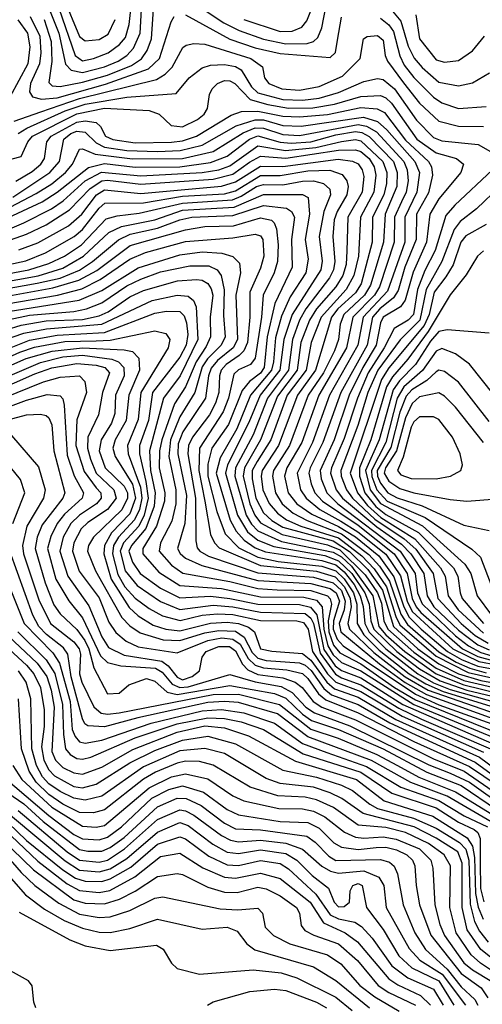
# Model space of a CAD drawing. Extents: x 997028 to 1115134, y 536408 to 618974.
# Tile 73 of 256: x 1005420 to 1007081, y 569928 to 573464. Entities that reach past the tile are written whole.
import ezdxf

# ---------------------------------------------------------------- set-up
doc = ezdxf.new("R2010")
doc.units = 0

msp = doc.modelspace()

# ---------------------------------------------------------------- linework, layer by layer
at = {"layer": '0CON10XD'}
for points in [[(1005645, 573316.5), (1005685, 573324.4), (1005738, 573345), (1005778.5, 573375), (1005800.1, 573399.9), (1005813.5, 573446.5), (1005832.1, 573617.9)], [(1006005, 573551.6), (1006152.7, 573452.7), (1006208.1, 573425), (1006295, 573394.1), (1006375, 573377.4), (1006451.9, 573378.1), (1006474.5, 573385.5), (1006490.7, 573399.3), (1006505.1, 573435), (1006532.2, 573577.8)], [(1005575.7, 573545.7), (1005635, 573403), (1005655, 573388.1)], [(1005645, 573274.3), (1005725, 573294.9), (1005773.1, 573315), (1005804.8, 573335), (1005828.9, 573361.1), (1005853, 573415), (1005859.9, 573545)], [(1005525.1, 573505.1), (1005560.7, 573415), (1005584.4, 573304.4), (1005605, 573282.1), (1005645, 573274.3)], [(1005560.9, 573505), (1005619, 573335), (1005645, 573316.5)], [(1005565, 573223.7), (1005645, 573238.9), (1005735, 573264.8), (1005821.1, 573298.9), (1005857.2, 573322.8), (1005877.1, 573352.9), (1005892.8, 573395), (1005901.9, 573518.1)], [(1006751.8, 573501.8), (1006788, 573458), (1006815, 573368.2), (1006835.8, 573325.8), (1006865, 573291.6), (1006925, 573239.7), (1006995, 573226.8), (1007045, 573237.3), (1007106.5, 573273.5)], [(1005458, 573475), (1005492.4, 573405), (1005496.1, 573345), (1005491.3, 573305), (1005458.6, 573235), (1005455.2, 573205.2), (1005466.5, 573186.5), (1005497.8, 573177.8), (1005555, 573183.1), (1005728.2, 573231.8), (1005882.5, 573287.5), (1005922.3, 573325), (1005963.3, 573456.7), (1005975, 573475.3)], [(1006015, 573480.8), (1006175, 573393.6), (1006265, 573362.5), (1006355, 573342.9), (1006535, 573328.5), (1006554.1, 573345.9), (1006560.4, 573390.4), (1006575, 573472.9)], [(1006224.1, 573465), (1006355, 573421.6), (1006397.6, 573422.4), (1006432.7, 573437.3), (1006450.5, 573459.5), (1006464.7, 573495.3)], [(1006715, 573469.4), (1006745, 573445.5), (1006761.8, 573421.8), (1006784.3, 573334.3), (1006800.8, 573300.8), (1006835, 573256.1), (1006905, 573185.2), (1006935, 573165.5), (1006995, 573145.2), (1007095, 573152)], [(1006841.7, 573481.7), (1006855.2, 573395), (1006915, 573319.6), (1006945, 573311.1), (1006995, 573317.5), (1007045, 573352), (1007088.2, 573405)], [(1005413.5, 573463.5), (1005447.7, 573415), (1005456.1, 573366.1), (1005449.5, 573305), (1005384.9, 573185.1)], [(1005508.5, 573465), (1005533.5, 573385), (1005535.9, 573314.1), (1005525, 573238), (1005536.2, 573226.2), (1005565, 573223.7)], [(1005655, 573388.1), (1005705, 573392.4), (1005737.6, 573412.4), (1005763, 573465)], [(1005400.8, 573099.2), (1005496.5, 573133.5), (1005635, 573180.2), (1005911.2, 573248.8), (1005942, 573268), (1005967, 573293), (1006006.1, 573363.9), (1006017.4, 573372.6), (1006045, 573377.9), (1006085, 573376), (1006250, 573325), (1006291.5, 573295), (1006298.7, 573255), (1006314.6, 573235), (1006361.1, 573215), (1006425, 573210.5), (1006495, 573223.6), (1006579.1, 573260.9), (1006642.7, 573325), (1006654.7, 573395.3), (1006667.1, 573402.9), (1006705, 573407), (1006725, 573390), (1006732.4, 573335), (1006740.7, 573315), (1006797.6, 573237.6), (1006855, 573163.7), (1006925, 573099.1), (1006995, 573081.3), (1007085, 573080.5)], [(1005414.6, 573055.4), (1005446.2, 573073.8), (1005583.6, 573136.4), (1005655, 573160.3), (1005805.1, 573185.1), (1005981.3, 573198.7), (1006028.2, 573255), (1006075, 573290.8), (1006105, 573300.7), (1006155, 573303.2), (1006195, 573295.7), (1006215, 573283.4), (1006252.7, 573222.7), (1006275, 573201.2), (1006365, 573177.5), (1006435, 573175.1), (1006495, 573182.1), (1006565, 573201.8), (1006655, 573242.3), (1006705, 573252.8), (1006725, 573249.4), (1006765, 573215.8), (1006845, 573102.7), (1006905, 573041.3), (1006935, 573028.4), (1007065.8, 573015.8), (1007110.3, 572990.3)], [(1005365, 572956.6), (1005425, 572972.7), (1005449.4, 573025), (1005466.5, 573045), (1005625, 573125.5), (1005725, 573146), (1005885, 573138.1), (1005921.1, 573125), (1005963.9, 573083.9), (1006005, 573078.8), (1006058.4, 573105), (1006082.2, 573125), (1006093.8, 573145), (1006101.7, 573195), (1006110.8, 573215), (1006130.7, 573235), (1006155, 573245.5), (1006175, 573244.1), (1006192.2, 573235), (1006247.2, 573177.2), (1006311.2, 573158.8), (1006385, 573146.4), (1006472.5, 573147.5), (1006549.7, 573160.3), (1006645, 573187.9), (1006715, 573191.9), (1006735, 573182.9), (1006755, 573163.9), (1006845.7, 573035), (1006915, 572985.6), (1006987.8, 572965), (1007013.1, 572945), (1007003.3, 572915), (1006925, 572820), (1006892.4, 572765), (1006880.6, 572665), (1006832.8, 572557.2), (1006803.7, 572456.3), (1006787.1, 572432.9), (1006724.7, 572395), (1006715.1, 572374.9), (1006700, 572295), (1006652.4, 572215), (1006602.5, 572115), (1006548.7, 571955), (1006498.9, 571845), (1006501.8, 571815), (1006522.4, 571765), (1006562.4, 571725), (1006786, 571555), (1006839.5, 571475), (1006848.3, 571405), (1006865, 571366.1), (1006985, 571251.3), (1007031.7, 571215), (1007075, 571191.6), (1007115, 571179.5)], [(1005406.2, 572883.8), (1005465, 572918.2), (1005495.9, 572945), (1005508.6, 572965), (1005517.7, 573025), (1005533.6, 573045), (1005625, 573095.2), (1005655, 573100.2), (1005694.5, 573094.5), (1005710.1, 573080.1), (1005727.8, 573045), (1005755, 573033.5), (1005835, 573021.9), (1005965, 573023.4), (1006005, 573028.4), (1006054.2, 573045), (1006179.1, 573120.9), (1006215.8, 573134.2), (1006275, 573135.5), (1006365, 573117.8), (1006425, 573114.4), (1006525, 573123.5), (1006645, 573148.5), (1006703.7, 573143.7), (1006730.2, 573130.2), (1006805, 573030.8), (1006887.9, 572955), (1006898, 572935), (1006901.5, 572905), (1006887.5, 572842.5), (1006844.9, 572765), (1006843.1, 572675), (1006803, 572575), (1006778.6, 572491.4), (1006762.4, 572465), (1006712.3, 572425), (1006686.8, 572395), (1006667.4, 572295), (1006573.2, 572125), (1006508.4, 571945), (1006463.3, 571855), (1006458.2, 571835), (1006466.5, 571796.5), (1006479.6, 571765), (1006506.5, 571735), (1006635, 571648.6), (1006764.6, 571545), (1006810.5, 571475), (1006828.5, 571385), (1006843, 571355), (1006860.6, 571335), (1007009.4, 571205), (1007065, 571177.1), (1007121.6, 571161.6)], [(1005395, 572826.4), (1005528.7, 572915), (1005562.8, 572955), (1005578.8, 573035), (1005603.9, 573055), (1005625, 573062.9), (1005655, 573059.9), (1005695, 573021.1), (1005725, 573006.6), (1005805, 572994.5), (1005915, 572990.4), (1005995.6, 572994.4), (1006075, 573012.7), (1006197.2, 573082.8), (1006265, 573104.5), (1006295, 573103.6), (1006365, 573084.4), (1006431, 573081), (1006654.2, 573114.2), (1006705, 573098.3), (1006738.3, 573068.3), (1006838.9, 572955), (1006854.9, 572915), (1006846.3, 572845), (1006802.1, 572755), (1006802.5, 572665), (1006740.6, 572489.4), (1006653.2, 572395), (1006633.8, 572295), (1006532.5, 572115), (1006471.5, 571945), (1006415.6, 571835), (1006428.5, 571775), (1006447.9, 571745), (1006497.8, 571705), (1006573, 571663), (1006634.3, 571624.3), (1006734.5, 571544.5), (1006786.9, 571466.9), (1006810.9, 571375), (1006828.9, 571338.9), (1006975, 571205), (1007068.5, 571158.5), (1007195, 571135.4)], [(1005155, 572670.2), (1005479.7, 572839.8), (1005535, 572874.2), (1005584.3, 572915), (1005609.1, 572945), (1005635, 572999.1), (1005645, 573000.3), (1005691.4, 572981.4), (1005825, 572964.3), (1006005, 572964.8), (1006115, 572990.3), (1006222.1, 573057.9), (1006265, 573074.9), (1006295, 573074.5), (1006365, 573051.3), (1006425, 573048), (1006635, 573087.9), (1006665, 573081.6), (1006700.5, 573060.5), (1006798.5, 572955), (1006811.1, 572925), (1006814.5, 572885), (1006807.4, 572845), (1006790.5, 572809.5), (1006766, 572755), (1006764.9, 572665), (1006712.2, 572505), (1006694, 572475), (1006616.1, 572395), (1006593.3, 572285), (1006494.5, 572115), (1006433.1, 571945), (1006378.8, 571855), (1006370.4, 571825), (1006383.7, 571765), (1006415.3, 571725.3), (1006468.6, 571688.6), (1006565, 571644.1), (1006626.1, 571606.1), (1006708.7, 571538.7), (1006763.2, 571463.2), (1006798.6, 571355), (1006818.4, 571318.4), (1006860.8, 571275), (1006956.1, 571195), (1007006.1, 571166.1), (1007065, 571142.6), (1007195, 571118.8)], [(1005361.5, 572745), (1005500.8, 572809.2), (1005555, 572844), (1005667.1, 572932.9), (1005725, 572947.6), (1005834.4, 572934.4), (1005995, 572935.5), (1006105, 572950.7), (1006165, 572973.4), (1006245, 573034.7), (1006275, 573046.3), (1006355, 573023.4), (1006395, 573019.9), (1006465, 573025.7), (1006555, 573050.6), (1006625, 573061.8), (1006648.8, 573058.8), (1006674.5, 573044.6), (1006761.5, 572955), (1006775.5, 572915), (1006774.1, 572865), (1006731.5, 572765), (1006725.9, 572665), (1006679.2, 572510.8), (1006658.2, 572475), (1006583.5, 572405), (1006569.9, 572369.9), (1006564.5, 572315), (1006550.6, 572275), (1006510.9, 572195), (1006456.1, 572115), (1006388.5, 571935), (1006331.4, 571845), (1006327.4, 571825), (1006337.9, 571765), (1006362.7, 571725), (1006401.3, 571691.3), (1006451.6, 571665), (1006575, 571617.6), (1006673, 571543), (1006711.3, 571501.3), (1006747.6, 571447.6), (1006788.8, 571328.8), (1006812.1, 571292.1), (1006924.1, 571194.1), (1006986.6, 571156.6), (1007036.4, 571135), (1007095, 571118.1)], [(1005275, 572665.8), (1005435, 572734.7), (1005534.4, 572785), (1005576.5, 572813.5), (1005655.4, 572885), (1005714.1, 572915.9), (1005855, 572903.5), (1006075, 572914.8), (1006135, 572925.2), (1006175, 572939.2), (1006275, 573010.6), (1006373.8, 572993.8), (1006483.4, 573005), (1006575, 573026.8), (1006625, 573033.2), (1006645, 573029.2), (1006723.3, 572955), (1006737.7, 572915), (1006737.4, 572875), (1006727.6, 572835), (1006687.1, 572755), (1006684.9, 572665), (1006645.5, 572515), (1006625, 572482.3), (1006562.5, 572425), (1006539.4, 572395), (1006481.9, 572205), (1006417.4, 572115), (1006349.5, 571935), (1006290, 571845), (1006286.4, 571825), (1006293.4, 571775), (1006316.1, 571726.1), (1006345, 571691.5), (1006377.6, 571667.6), (1006429.8, 571645), (1006565, 571602.9), (1006648.2, 571538.2), (1006692.3, 571492.3), (1006736.8, 571426.8), (1006770, 571320), (1006785, 571290.8), (1006915, 571177.9), (1007029.8, 571119.8), (1007215, 571077.4)], [(1005345, 572658.6), (1005445, 572693.5), (1005515, 572727.6), (1005599.1, 572780.9), (1005672.6, 572857.4), (1005715, 572884.9), (1005735, 572887.2), (1005855, 572872.7), (1006115, 572891.4), (1006185, 572908.8), (1006245, 572952.5), (1006285, 572974.2), (1006375, 572967.1), (1006565, 572995.1), (1006625, 572996.4), (1006645, 572990), (1006674, 572965), (1006692.1, 572935), (1006698.5, 572905), (1006691.4, 572845), (1006642.9, 572755), (1006636.7, 572615), (1006620, 572545), (1006592.1, 572495), (1006501.9, 572395), (1006466.8, 572305), (1006448.7, 572205), (1006380.3, 572115), (1006321.2, 571955), (1006272.5, 571877.5), (1006255.1, 571845), (1006254, 571815), (1006267.6, 571745), (1006295, 571693.3), (1006325.4, 571665), (1006365, 571641.5), (1006545, 571591.7), (1006604.1, 571554.1), (1006669.4, 571489.4), (1006722, 571415), (1006761.7, 571285), (1006848.7, 571205), (1006925, 571150), (1006995.3, 571115), (1007075, 571090.8), (1007185, 571070.7)], [(1005416.8, 572636.8), (1005485, 572662.6), (1005595, 572723.5), (1005643.6, 572765), (1005695.9, 572835), (1005725, 572853.3), (1005855, 572840.2), (1006145, 572865.8), (1006195, 572881), (1006285, 572938.2), (1006365, 572937.1), (1006563.2, 572963.2), (1006615, 572955.9), (1006635, 572946.2), (1006649.2, 572925), (1006655, 572901.2), (1006649.2, 572845), (1006597.6, 572755), (1006594, 572634), (1006592.4, 572585), (1006579.8, 572545), (1006555, 572504), (1006485.1, 572425), (1006459.9, 572385), (1006429.7, 572305), (1006416.5, 572205), (1006345, 572112.3), (1006284.7, 571955.3), (1006227, 571855), (1006222.5, 571825), (1006245.8, 571725), (1006263.9, 571683.9), (1006285, 571657), (1006361.7, 571615), (1006525, 571578.1), (1006569.6, 571559.6), (1006660.4, 571470.4), (1006705, 571406.1), (1006718.9, 571368.9), (1006727.2, 571305), (1006742, 571275), (1006835, 571192), (1006915, 571134.9), (1007015, 571090.9), (1007205, 571046.5)], [(1005275, 572561.6), (1005442.3, 572597.7), (1005513.3, 572626.7), (1005616.2, 572685), (1005645, 572710), (1005705, 572787.3), (1005725.3, 572804.7), (1005865, 572805.8), (1006005, 572830.2), (1006155, 572838.8), (1006195, 572849.5), (1006285, 572904.1), (1006355, 572904.2), (1006455, 572921.5), (1006533.1, 572923.1), (1006577.4, 572907.4), (1006594.8, 572885), (1006599.5, 572865), (1006594.1, 572835), (1006559.4, 572775), (1006549.5, 572745), (1006543.7, 572685), (1006551.3, 572595), (1006546, 572565), (1006532.7, 572537.3), (1006447, 572425), (1006424.7, 572385.3), (1006399.8, 572315), (1006385.1, 572205), (1006309.9, 572105), (1006257.6, 571972.4), (1006195.2, 571855), (1006191.9, 571825), (1006232.7, 571685), (1006251.8, 571651.8), (1006275, 571627.9), (1006359.7, 571589.7), (1006545, 571551.8), (1006575, 571534.7), (1006610.9, 571500.9), (1006687.7, 571395), (1006709.8, 571285), (1006733.9, 571255), (1006802.5, 571195), (1006915, 571114.7), (1007014.7, 571074.7), (1007205, 571028)], [(1007117.8, 572925), (1006982.3, 572797.7), (1006949.9, 572760.1), (1006911.1, 572635), (1006875, 572562.5), (1006848.3, 572495), (1006833.5, 572405), (1006815, 572384.4), (1006764.7, 572355.3), (1006728.4, 572285), (1006671.2, 572195), (1006632.3, 572105), (1006585, 571960), (1006539.7, 571855), (1006536.2, 571835), (1006556.4, 571775), (1006578.4, 571745), (1006702, 571642), (1006790.5, 571580.5), (1006824.5, 571545), (1006871, 571475), (1006882.6, 571395), (1006907.2, 571355), (1006995, 571271.4), (1007065, 571218.8), (1007105, 571200.6)], [(1005265, 572530.9), (1005453.2, 572565), (1005525, 572588), (1005581.2, 572615), (1005642.1, 572655), (1005730.9, 572749.1), (1005770.1, 572759.9), (1005848.9, 572768.9), (1006005.1, 572804.9), (1006183.4, 572816.6), (1006215, 572829.5), (1006270.3, 572865), (1006295, 572871.7), (1006365, 572871.2), (1006435, 572884.5), (1006475, 572885.7), (1006511.2, 572875), (1006533.1, 572855), (1006536.1, 572835), (1006511.3, 572775), (1006494.6, 572685), (1006506.2, 572596.2), (1006501.4, 572565), (1006398.5, 572405), (1006368.1, 572315), (1006354.2, 572205), (1006283.4, 572115), (1006243, 572017), (1006165.6, 571865), (1006158.7, 571835), (1006202.4, 571685), (1006237.6, 571625), (1006275, 571594.6), (1006331.9, 571571.9), (1006515, 571540), (1006565, 571520.9), (1006611.9, 571475), (1006659.6, 571405), (1006674.9, 571365), (1006680.3, 571305), (1006691.2, 571275), (1006774.5, 571194.5), (1006855, 571132), (1006929.3, 571089.3), (1007025, 571055.8), (1007181.4, 571018.6)], [(1007145, 572866.2), (1007060, 572785), (1007001.5, 572738.5), (1006979.6, 572710.4), (1006936, 572595), (1006879.8, 572495), (1006856.3, 572385), (1006786, 572314), (1006705.4, 572205), (1006669.9, 572125), (1006633.7, 572006.3), (1006573, 571845), (1006574.2, 571825), (1006592.8, 571775), (1006614.7, 571745), (1006695, 571670.6), (1006800, 571600), (1006842.1, 571562.1), (1006903.9, 571475), (1006921, 571385), (1007004.4, 571295), (1007055, 571252.7), (1007101.9, 571225)], [(1005265.8, 572504.2), (1005485.9, 572544.1), (1005575, 572571.5), (1005649.7, 572615), (1005740.4, 572699.6), (1005785, 572720.9), (1005905.1, 572745.1), (1006005, 572779.2), (1006189.6, 572790.4), (1006295, 572836), (1006435, 572836.6), (1006455.5, 572825.5), (1006460.3, 572765), (1006444.6, 572675), (1006456, 572604), (1006447.5, 572555), (1006391.1, 572468.9), (1006360.4, 572399.6), (1006338.4, 572321.6), (1006331.6, 572235), (1006323.7, 572205), (1006248.1, 572115), (1006200, 571995), (1006139.5, 571890.5), (1006125.6, 571835), (1006176, 571666), (1006197.1, 571627.1), (1006225.6, 571595), (1006265, 571567.3), (1006303, 571553), (1006505, 571521.7), (1006555, 571506), (1006585, 571481.2), (1006620.2, 571435), (1006642.7, 571395), (1006653.5, 571356.5), (1006658.5, 571295), (1006674.2, 571264.2), (1006734.2, 571204.2), (1006848.9, 571115), (1006905, 571082.8), (1006965, 571058.7), (1007190.7, 570995)], [(1005275, 572479.9), (1005482.4, 572517.6), (1005565, 572536.1), (1005635, 572564.4), (1005680.9, 572595), (1005775, 572673.7), (1005816.5, 572693.5), (1005915, 572714.6), (1005995, 572745.4), (1006038.5, 572755), (1006185, 572760.2), (1006295, 572796.7), (1006377.3, 572787.3), (1006395.9, 572775), (1006406.2, 572755), (1006396.3, 572675), (1006398.7, 572575), (1006335.7, 572444.3), (1006308.4, 572325), (1006297.1, 572215), (1006285, 572193.8), (1006245.5, 572165), (1006218.1, 572131.9), (1006169.4, 572010.6), (1006110.4, 571925), (1006095, 571867.8), (1006095.5, 571825), (1006127.4, 571697.4), (1006158, 571618), (1006207.3, 571567.3), (1006275, 571533.7), (1006348.1, 571518.1), (1006505, 571501.3), (1006555, 571484.5), (1006585.4, 571455.4), (1006618.2, 571405), (1006630.4, 571365), (1006631.2, 571295), (1006655.5, 571255), (1006710.2, 571200.2), (1006818.1, 571115), (1006878.4, 571078.4), (1006940.6, 571050.6), (1007185, 570975.5)], [(1005275, 572452.9), (1005539.3, 572500.7), (1005632.1, 572527.9), (1005696.5, 572563.5), (1005817.1, 572652.9), (1006015, 572709.7), (1006085, 572721.2), (1006187, 572723), (1006285, 572752.4), (1006323.4, 572743.4), (1006334, 572734), (1006342.3, 572712.3), (1006348, 572655), (1006345.1, 572595), (1006333.5, 572555), (1006294.6, 572475), (1006288.6, 572395), (1006265, 572248.8), (1006248.4, 572225), (1006205, 572206), (1006188.8, 572191.2), (1006170, 572105), (1006150.9, 572055), (1006065.3, 571924.7), (1006062.9, 571845), (1006085.1, 571734.9), (1006105.5, 571615.5), (1006119, 571585), (1006136.7, 571566.7), (1006285, 571503.3), (1006485, 571483.5), (1006552.4, 571462.4), (1006586.5, 571426.5), (1006606.4, 571385), (1006609.6, 571355), (1006597.8, 571295), (1006603.7, 571275), (1006691.1, 571191.1), (1006803.8, 571103.8), (1006886.2, 571056.2), (1007185, 570952.1)], [(1007095, 572727.9), (1007022.2, 572687.8), (1007004.1, 572665), (1006976.3, 572583.7), (1006950.1, 572539.9), (1006908, 572485), (1006889.7, 572405), (1006871.5, 572365), (1006745, 572213.5), (1006718.6, 572171.4), (1006606.6, 571835), (1006632.3, 571765), (1006669.1, 571719.1), (1006716.5, 571676.5), (1006839.1, 571599.1), (1006930.5, 571495), (1006947.8, 571465), (1006958.3, 571395), (1006993.5, 571345), (1007085, 571260.5)], [(1005282.2, 572427.8), (1005555.4, 572474.6), (1005642.6, 572497.4), (1005709.4, 572530.6), (1005815, 572603.7), (1005871.7, 572628.3), (1006015, 572666.8), (1006185, 572680.5), (1006265, 572693.8), (1006285, 572687.2), (1006293.4, 572675), (1006296.4, 572615), (1006285, 572571.5), (1006245.9, 572485), (1006246.2, 572395), (1006237.5, 572305), (1006224.9, 572275.1), (1006207.4, 572257.4), (1006161.8, 572225), (1006143.8, 572205), (1006136.9, 572185), (1006134.9, 572125), (1006122.8, 572087.2), (1006101.2, 572045), (1006040.1, 571965), (1006025.6, 571934.4), (1006024, 571905), (1006051.6, 571745), (1006052.3, 571592.3), (1006057.6, 571567.6), (1006067.2, 571555), (1006097.6, 571537.6), (1006275, 571477.9), (1006475, 571461.8), (1006545, 571442), (1006575, 571413.4), (1006588.7, 571375), (1006585.4, 571345), (1006566.5, 571295), (1006572.3, 571265), (1006711.1, 571151.1), (1006803.3, 571083.3), (1006880.6, 571040.6), (1007175, 570933.9)], [(1005295, 572402.2), (1005633.1, 572456.9), (1005715, 572491.6), (1005845, 572572.7), (1005995, 572619.4), (1006075, 572630.1), (1006145.6, 572625.6), (1006185, 572613), (1006209, 572589), (1006212.8, 572555), (1006195.6, 572475), (1006202.2, 572315), (1006185.8, 572285), (1006130.7, 572239.3), (1006107.9, 572212.1), (1006098.4, 572185), (1006087.1, 572105), (1006006, 571984), (1005989.3, 571940.7), (1005988, 571905), (1006018.5, 571755), (1006012.8, 571655), (1005986.6, 571565), (1005996.2, 571546.2), (1006015, 571530.6), (1006073.5, 571503.5), (1006275, 571449.4), (1006465, 571438.6), (1006535, 571421.4), (1006556.3, 571405), (1006567.6, 571375), (1006546.1, 571305), (1006545.1, 571275), (1006559.7, 571239.7), (1006581.8, 571215), (1006841.2, 571041.2), (1006925, 571003.5), (1007144.4, 570924.4)], [(1007085, 572633.4), (1007063.4, 572615), (1007022.6, 572547.4), (1006965, 572475.9), (1006886, 572344), (1006813.9, 572245), (1006758.4, 572181.7), (1006736.4, 572145), (1006680.8, 571955), (1006640.2, 571855), (1006639.5, 571825), (1006659.3, 571765), (1006699.1, 571715), (1006735, 571687.4), (1006851.7, 571621.7), (1006977.6, 571495), (1006993.3, 571465), (1007001, 571405), (1007009, 571385), (1007085.6, 571295)], [(1005325.4, 572375), (1005455, 572402.8), (1005615, 572415.8), (1005660.3, 572425), (1005715, 572447.4), (1005805, 572508.4), (1005855, 572532.4), (1005925, 572557.8), (1006030.3, 572580.3), (1006099.3, 572579.3), (1006128.8, 572565), (1006143.8, 572545), (1006153.5, 572493.5), (1006151.5, 572401.5), (1006157.8, 572325), (1006143.2, 572295), (1006094.4, 572245.6), (1006075, 572217), (1006048.8, 572125), (1005995, 572038), (1005961, 571955), (1005954.9, 571895), (1005980.3, 571775), (1005981.1, 571725), (1005966.7, 571663.3), (1005925.8, 571585), (1005920.6, 571555), (1005965, 571504.5), (1006005.9, 571475.9), (1006175, 571446.6), (1006275, 571420.6), (1006344, 571416), (1006465, 571413.6), (1006524.6, 571395), (1006534.3, 571384.3), (1006539.3, 571365), (1006527.2, 571305), (1006529.8, 571265), (1006547.1, 571217.1), (1006569.7, 571189.7), (1006645, 571150.8), (1006765.6, 571065.6), (1006841.5, 571021.5), (1007154.7, 570894.7)], [(1005316.8, 572333.2), (1005425, 572366.8), (1005515, 572381.9), (1005645, 572387.6), (1005705, 572400.2), (1005737.2, 572415), (1005815, 572468), (1005865, 572491.7), (1005986.1, 572526.1), (1006055, 572530.7), (1006075, 572528.5), (1006095, 572516), (1006107.7, 572497.7), (1006113.5, 572475), (1006104, 572395), (1006104.9, 572325), (1006089.7, 572289.7), (1006053.2, 572235), (1006015, 572145.6), (1005975.8, 572084.2), (1005929.8, 571955), (1005921.6, 571915), (1005921, 571855), (1005940.6, 571765), (1005940.1, 571735), (1005911, 571645), (1005861.6, 571565), (1005862.1, 571545), (1005919.5, 571479.5), (1005995, 571431.5), (1006145, 571420.5), (1006285, 571391), (1006439.5, 571389.5), (1006485, 571379.1), (1006506.1, 571355), (1006512.1, 571275), (1006526.7, 571215), (1006545, 571182.5), (1006575, 571155.8), (1006645, 571125.3), (1006835, 571004.6), (1007138.4, 570878.4)], [(1005358.1, 572311.9), (1005435, 572338.2), (1005516.2, 572353.8), (1005715, 572369.8), (1005895.5, 572455.5), (1005985, 572474.9), (1006025, 572470.4), (1006044.2, 572455), (1006053, 572433), (1006059.7, 572315), (1005995.7, 572184.3), (1005935.9, 572105), (1005886.5, 571915), (1005889.8, 571845), (1005906.8, 571765), (1005902.9, 571717.1), (1005873.4, 571636.7), (1005821.5, 571575), (1005812.4, 571555), (1005825, 571515.2), (1005853, 571475), (1005925, 571422.4), (1005995, 571387.5), (1006105, 571393.3), (1006175, 571385.7), (1006275, 571364.5), (1006425, 571363.1), (1006464.2, 571354.2), (1006486.3, 571326.3), (1006512, 571202), (1006552.9, 571142.9), (1006575, 571127.1), (1006645, 571100.2), (1006794.9, 571005), (1007122.5, 570862.5)], [(1005185, 572204.8), (1005455, 572312.8), (1005555, 572331), (1005725, 572340.9), (1005905, 572409.5), (1005947.1, 572417.1), (1005995, 572415.8), (1006010.4, 572400.4), (1006019, 572375), (1006023.4, 572333.4), (1006017.2, 572295), (1005995, 572251.5), (1005896.7, 572125), (1005882.8, 572025), (1005850.3, 571935), (1005850.3, 571905), (1005872.4, 571805), (1005881.5, 571745), (1005867.2, 571685), (1005848, 571645), (1005793.3, 571585), (1005780.6, 571555), (1005798.4, 571485), (1005841.5, 571431.5), (1005925, 571374.2), (1005995, 571345.9), (1006115, 571361.2), (1006185, 571355.2), (1006285, 571336.3), (1006445, 571330.8), (1006464.6, 571314.6), (1006474.3, 571295), (1006498.4, 571188.4), (1006553.2, 571113.2), (1006575, 571099.9), (1006645, 571075.5), (1006781, 570991), (1006861.9, 570951.9), (1007109.7, 570845)], [(1005245, 572191.2), (1005420.3, 572269.8), (1005472.8, 572287.2), (1005582.3, 572307.7), (1005695, 572310), (1005745, 572313.1), (1005905, 572346.6), (1005945, 572336.4), (1005959.2, 572315), (1005953, 572285), (1005855.5, 572125), (1005845, 572028.5), (1005806.5, 571935), (1005810, 571905), (1005854.3, 571785), (1005858.7, 571745), (1005849.9, 571705), (1005832.4, 571667.6), (1005775.1, 571604.9), (1005757, 571575), (1005753.5, 571545), (1005771.9, 571471.9), (1005797.6, 571427.6), (1005835, 571386.7), (1005885, 571349), (1005932.9, 571322.9), (1005996.1, 571306.1), (1006075, 571325.1), (1006130.3, 571329.7), (1006185, 571327.2), (1006285, 571306.5), (1006415, 571304.5), (1006438.6, 571298.6), (1006455.9, 571275), (1006471.2, 571195), (1006525, 571114.3), (1006554.5, 571084.5), (1006645, 571051.2), (1006792.6, 570962.6), (1007085, 570833.4)], [(1007105, 572338.2), (1006955, 572350.3), (1006925, 572344.6), (1006895, 572309.5), (1006840.4, 572225), (1006783.2, 572166.8), (1006761.2, 572135), (1006710.6, 571955), (1006661.7, 571845), (1006678.5, 571775), (1006715, 571726.1), (1006865.6, 571645.6), (1007018.5, 571508.5), (1007039.5, 571475), (1007061.9, 571395), (1007113.3, 571325)], [(1005242, 572158), (1005443, 572247), (1005536.5, 572273.5), (1005645, 572285.5), (1005795, 572278.7), (1005825, 572272.2), (1005847.7, 572247.7), (1005850.1, 572205), (1005811.4, 572115), (1005802, 572025), (1005762.8, 571955), (1005754.1, 571925), (1005763.1, 571895), (1005825, 571795.2), (1005835.3, 571745), (1005815, 571689.1), (1005749.4, 571620.6), (1005724.7, 571575), (1005721.9, 571545), (1005748, 571455), (1005812.6, 571352.6), (1005845, 571322.6), (1005899.5, 571289.5), (1005944.8, 571274.8), (1005995, 571268.9), (1006105, 571296.7), (1006165, 571300.5), (1006205, 571295.5), (1006241.8, 571281.8), (1006263.4, 571265), (1006285, 571204), (1006325.7, 571195.7), (1006435, 571187.5), (1006465, 571163.9), (1006522.4, 571085), (1006550.5, 571060.5), (1006635, 571030.8), (1006770.9, 570950.9), (1007071, 570815), (1007195, 570722.9)], [(1007123.5, 572115), (1007035, 572227.1), (1006985, 572263.3), (1006935, 572283), (1006915, 572273.8), (1006866.3, 572203.7), (1006799.2, 572145), (1006775.3, 572105), (1006734, 571945), (1006682.6, 571845), (1006683.8, 571823.8), (1006701.8, 571775), (1006739.3, 571735), (1006875.5, 571675.5), (1007042.6, 571562.6), (1007073.9, 571533.9), (1007115, 571427.2)], [(1005265, 572134.2), (1005495, 572233.3), (1005575, 572252.5), (1005645, 572258.9), (1005750.9, 572245), (1005774.6, 572234.6), (1005794.2, 572215), (1005795.4, 572185), (1005764.4, 572115), (1005761, 572049), (1005749.9, 572015), (1005712.2, 571955), (1005705.8, 571915), (1005727.4, 571855), (1005795, 571788.2), (1005806.6, 571765), (1005807.3, 571745), (1005786.9, 571703.1), (1005685.1, 571604.9), (1005666.5, 571575), (1005662.9, 571555), (1005691.7, 571485), (1005786.7, 571316.7), (1005815, 571287.3), (1005852.2, 571262.2), (1005935, 571236.7), (1005995, 571234.6), (1006085, 571262.2), (1006135, 571270.6), (1006195, 571267.6), (1006226.4, 571246.4), (1006255, 571191.6), (1006275, 571171.4), (1006305, 571163), (1006425, 571154.4), (1006445, 571146.3), (1006466.9, 571126.9), (1006512.1, 571062.1), (1006539.6, 571039.6), (1006635, 571004.1), (1006748.5, 570938.5), (1007055, 570797.2), (1007178, 570708)], [(1005265, 572100.3), (1005475, 572192.4), (1005535, 572213.1), (1005625, 572229.4), (1005695, 572223.6), (1005725.6, 572215), (1005742.7, 572195), (1005716.8, 572125), (1005703.5, 572045), (1005665.1, 571964.9), (1005663.4, 571925), (1005674.5, 571885), (1005694.9, 571835), (1005757.5, 571775), (1005765.9, 571745), (1005735.4, 571705), (1005665, 571657.8), (1005640.9, 571635), (1005614.4, 571585.6), (1005609.1, 571555), (1005633.2, 571483.2), (1005705, 571387.5), (1005739.8, 571299.8), (1005765, 571263.6), (1005802.4, 571232.4), (1005845, 571211.5), (1005985, 571190.2), (1006095.5, 571234.5), (1006146, 571244), (1006185, 571239.6), (1006211.1, 571221.1), (1006240.2, 571170.2), (1006265, 571146.2), (1006295, 571135.9), (1006378.8, 571128.8), (1006435, 571115.9), (1006455, 571098.1), (1006492.9, 571042.9), (1006518.8, 571021.2), (1006635, 570975.1), (1006835, 570871.3), (1007035, 570781.7), (1007236.9, 570645)], [(1007105, 572020.5), (1006995, 572162.5), (1006945, 572200.2), (1006925, 572204.8), (1006915, 572199.6), (1006881.6, 572168.4), (1006827.2, 572135), (1006807.8, 572112.2), (1006785, 572054.4), (1006752.6, 571927.4), (1006703.3, 571845), (1006704.2, 571825), (1006715, 571799), (1006741.5, 571765), (1006775, 571746.7), (1006865, 571718), (1007015, 571648.8), (1007105, 571629.8)], [(1005165, 572026.1), (1005505, 572162.9), (1005565, 572179.6), (1005635, 572184.7), (1005654, 572164), (1005659.4, 572125), (1005625, 572026.9), (1005621.7, 571935), (1005651.6, 571841.6), (1005695, 571782.9), (1005711.2, 571765), (1005712.7, 571745), (1005696.2, 571725), (1005634.2, 571685), (1005603.2, 571655), (1005576, 571605), (1005563.6, 571555), (1005592.9, 571465), (1005668.4, 571358.4), (1005715, 571247), (1005739.4, 571209.4), (1005795, 571182), (1005930, 571160), (1005953.6, 571143.6), (1005985, 571102.2), (1006005, 571093.3), (1006039, 571105), (1006065.2, 571125), (1006075.7, 571175), (1006089.2, 571195), (1006135, 571213.2), (1006172.8, 571212.8), (1006195, 571197.2), (1006219.4, 571149.4), (1006238.7, 571128.7), (1006275, 571111.8), (1006365, 571099.8), (1006409.1, 571085), (1006434.6, 571065), (1006473.9, 571015), (1006504.8, 570995), (1006625, 570949.5), (1006905, 570809.8), (1007015.6, 570765.6), (1007204.9, 570635)], [(1007085, 571945.2), (1006985, 572071.9), (1006945, 572111.7), (1006924.1, 572124.1), (1006855, 572108.9), (1006829.1, 572085), (1006805, 572034.4), (1006773.3, 571915), (1006733.5, 571855), (1006728, 571835), (1006745, 571806.5), (1006785, 571780.7), (1006835.4, 571764.6), (1006965, 571741.1), (1007025, 571734.3), (1007132.7, 571742.7)], [(1005265, 572030), (1005445, 572097), (1005518.1, 572118.1), (1005565, 572113.4), (1005575, 572101.9), (1005579.7, 572079.7), (1005590.4, 571900.4), (1005615.1, 571825.1), (1005649, 571765), (1005643.8, 571745), (1005581.5, 571688.5), (1005555.1, 571655), (1005531.9, 571608.1), (1005519.7, 571565), (1005549.9, 571455), (1005596.3, 571376.3), (1005645, 571316.3), (1005709.7, 571179.7), (1005735, 571154.9), (1005783.6, 571143.6), (1005908.1, 571135), (1005931.1, 571121.1), (1005968, 571078), (1005995, 571065.1), (1006025, 571068.2), (1006175, 571112.6), (1006265.4, 571085.4), (1006359.2, 571069.2), (1006398.1, 571048.1), (1006447.8, 570995), (1006478.1, 570975), (1006605, 570928.1), (1006888.4, 570788.4), (1006965, 570758.5), (1007035, 570725.4), (1007163.6, 570633.6)], [(1005305, 572008), (1005445, 572044.8), (1005495, 572047.2), (1005515, 572042.5), (1005525, 572033.8), (1005535, 572009.2), (1005542.7, 571915), (1005581.8, 571765), (1005574.8, 571745), (1005500.7, 571649.3), (1005482.7, 571605), (1005475.8, 571565), (1005511.1, 571441.1), (1005543, 571363), (1005565, 571330.4), (1005625, 571273.4), (1005654.2, 571234.2), (1005667.9, 571205), (1005685.7, 571135.7), (1005735, 571043.3), (1005776.7, 571045), (1005812, 571075), (1005875, 571097.3), (1005905, 571088.8), (1005949.2, 571049.2), (1005985, 571039.9), (1006175, 571072.8), (1006335, 571044), (1006375, 571027.1), (1006435, 570969.5), (1006467.5, 570947.5), (1006564.9, 570914.9), (1006724.5, 570845), (1006881.4, 570761.4), (1007005, 570713.1), (1007135, 570624.8)], [(1006915, 571814.5), (1006967.1, 571825), (1007003.3, 571845), (1007009.1, 571865), (1007001.6, 571905), (1006974.3, 571965), (1006925, 572027.5), (1006905, 572037.1), (1006855, 572037.2), (1006835, 572019.8), (1006825, 572000.5), (1006797.2, 571892.8), (1006776.8, 571845), (1006788.8, 571828.8), (1006825, 571816.2), (1006915, 571814.5)], [(1005391, 571971), (1005487.7, 571857.7), (1005512.1, 571775), (1005505.2, 571745), (1005445.4, 571645), (1005430.4, 571575), (1005433.7, 571545), (1005489.2, 571380.8), (1005531, 571295), (1005615, 571229), (1005634, 571205), (1005638.8, 571185), (1005635.1, 571115.1), (1005642.8, 571085), (1005686.3, 570996.3), (1005712.8, 570972.8), (1005735, 570969.5), (1005776.7, 570975), (1006115, 571040), (1006205, 571041.2), (1006353.2, 571005), (1006465, 570915.6), (1006563.2, 570883.2), (1006702.7, 570825), (1006776.6, 570785), (1006853.1, 570743.1), (1006985, 570691.2), (1007115, 570611.1)], [(1005395.9, 571655), (1005438.8, 571765), (1005422.8, 571812.8), (1005387.4, 571857.4)], [(1007126.6, 570575), (1006954.9, 570675), (1006824.2, 570724.2), (1006683.2, 570803.2), (1006455, 570888), (1006345, 570971.4), (1006205, 571011.5), (1006155, 571015.7), (1006095, 571011.5), (1005843.8, 570956.2), (1005725, 570923.8), (1005665, 570928.4), (1005653.8, 570935), (1005645, 570953.1), (1005605, 571104.1), (1005593.4, 571185), (1005577.6, 571207.6), (1005516, 571256), (1005488.6, 571285), (1005466.7, 571325), (1005384.4, 571555)], [(1005364.4, 571474.4), (1005435.6, 571295), (1005539.6, 571189.6), (1005563.2, 571153.2), (1005601, 571015), (1005608.9, 570915), (1005619, 570889), (1005635, 570870.8), (1005655, 570865.7), (1005715, 570876), (1005892, 570938), (1006075, 570982), (1006145, 570986), (1006225, 570974.4), (1006335, 570937.7), (1006435, 570864.7), (1006522.6, 570832.6), (1006665, 570782), (1006787.8, 570707.8), (1006925, 570660.1), (1007015.5, 570605), (1007099.8, 570565)], [(1005319.5, 571259.5), (1005445, 571145.3), (1005470.9, 571115), (1005494.3, 571065), (1005508.2, 570985), (1005507.8, 570925), (1005498, 570852), (1005506.8, 570805), (1005525, 570770.2), (1005545, 570747.9), (1005615, 570710.5), (1005645, 570705.6), (1005695, 570718.7), (1005815.6, 570795), (1005905, 570839.9), (1006005, 570876.7), (1006095, 570890.3), (1006195, 570863.2), (1006365, 570768.4), (1006485, 570743.6), (1006575.8, 570715), (1006615.1, 570695.1), (1006676.4, 570646.4), (1006705, 570631.4), (1006833.2, 570596.8), (1006915, 570560.7), (1006999.3, 570509.3), (1007021.6, 570485), (1007032.2, 570445), (1007037.3, 570287.3), (1007053.2, 570225), (1007070.7, 570190.7), (1007101.5, 570151.5)], [(1005380, 571250), (1005482.7, 571152.7), (1005517.6, 571105), (1005533.6, 571056.4), (1005544.2, 570995), (1005535.7, 570835.7), (1005549.2, 570805), (1005575, 570778.8), (1005615, 570758.6), (1005645, 570754.4), (1005715, 570779.1), (1005826.6, 570843.4), (1005985, 570905.6), (1006085, 570927.7), (1006155, 570920.6), (1006241.6, 570891.6), (1006410.4, 570800.4), (1006628.7, 570735), (1006728.7, 570658.7), (1006903.3, 570603.3), (1006985, 570552.5), (1007026.1, 570526.1), (1007046.1, 570496.1), (1007052.8, 570455), (1007056.1, 570326.1), (1007066.3, 570276.3), (1007083.7, 570233.7)], [(1005413, 571265), (1005515.2, 571165.2), (1005546.1, 571116.1), (1005573.9, 571005), (1005576.9, 570896.9), (1005584.7, 570844.7), (1005600.9, 570825), (1005625, 570811), (1005645, 570807.6), (1005675.1, 570814.9), (1005835, 570885.3), (1005984.9, 570935.1), (1006095, 570956.9), (1006155, 570954), (1006215, 570942.6), (1006295, 570914.7), (1006437.6, 570827.6), (1006645, 570761.5), (1006756.3, 570686.3), (1006915, 570633.7), (1006995, 570582.2), (1007051.6, 570555), (1007064.7, 570544.7), (1007073.3, 570523.3), (1007072.9, 570437.1), (1007073.9, 570343.9), (1007086.3, 570296.3)], [(1007181.2, 570041.2), (1007075, 570124.6), (1007026.8, 570195), (1007008.1, 570275), (1007009, 570435), (1006993.4, 570475), (1006915, 570524.9), (1006836.4, 570565), (1006653, 570613), (1006577, 570667), (1006535, 570687.6), (1006475, 570707.7), (1006355, 570720.6), (1006305, 570738.2), (1006155, 570828.8), (1006085, 570846.9), (1005995, 570837.9), (1005865, 570780.4), (1005715, 570675.1), (1005655, 570660.9), (1005615, 570668.1), (1005565, 570691.8), (1005525, 570719.4), (1005502.5, 570745), (1005480.9, 570785), (1005464.2, 570845), (1005460.2, 571025), (1005443, 571085), (1005416.2, 571125)], [(1007149.3, 570025), (1007074.2, 570075), (1007040.9, 570105), (1006987, 570185), (1006964.3, 570275.7), (1006966.2, 570425), (1006944.2, 570465), (1006887.1, 570505), (1006804.6, 570544.6), (1006735, 570562.2), (1006635, 570571.1), (1006547, 570635), (1006485, 570662.7), (1006445, 570671.8), (1006346.6, 570676.6), (1006247.1, 570707.1), (1006115, 570786.6), (1006065, 570799.6), (1006015, 570800.7), (1005985, 570794.3), (1005908.1, 570761.9), (1005865, 570736.7), (1005725, 570626.2), (1005685, 570615.6), (1005635, 570616.7), (1005575, 570647.1), (1005525, 570681), (1005479.5, 570725), (1005453.6, 570765), (1005426.2, 570845), (1005416.2, 571025)], [(1005395.7, 570785), (1005428.3, 570735), (1005535, 570635.5), (1005645, 570567), (1005695, 570563.9), (1005725, 570570.5), (1005885, 570705.3), (1005965, 570744.9), (1006015, 570756), (1006095, 570737.7), (1006185, 570676.7), (1006225, 570658.7), (1006350.5, 570630.5), (1006435, 570629.8), (1006475, 570621.6), (1006515, 570600.5), (1006586.5, 570546.5), (1006625, 570528.1), (1006655, 570524.1), (1006725, 570529.2), (1006771, 570521), (1006855, 570485.7), (1006895.5, 570445.5), (1006903.4, 570416.6), (1006910.3, 570285), (1006928.2, 570215), (1006945, 570175.2), (1007015, 570077.2), (1007045, 570051.6), (1007115, 570010.2)], [(1005361.6, 570745), (1005525, 570605.8), (1005615, 570537.9), (1005645, 570522.3), (1005705, 570518.6), (1005735, 570528.4), (1005785.4, 570565), (1005895, 570668.2), (1005955, 570698.9), (1006005, 570712.7), (1006080, 570690), (1006165, 570627.2), (1006205, 570608.4), (1006355, 570584), (1006455, 570580.7), (1006495, 570560.3), (1006548.2, 570508.2), (1006575, 570491.6), (1006635, 570483.5), (1006699.2, 570490.8), (1006735, 570491.8), (1006773.1, 570483.1), (1006809.6, 570465), (1006830.4, 570445), (1006838.2, 570425), (1006842.8, 570355), (1006855.7, 570285), (1006895.6, 570175.6), (1007005, 570038), (1007076.8, 569986.8), (1007100.6, 569950.6)], [(1005341, 570711), (1005435, 570648), (1005504.4, 570584.4), (1005635, 570484.3), (1005665, 570477.5), (1005715, 570477.3), (1005745, 570491.4), (1005795, 570527.4), (1005915, 570637.5), (1005985, 570667.7), (1006017.3, 570667.3), (1006071.8, 570641.8), (1006155, 570578.4), (1006195, 570558), (1006285, 570553.8), (1006451.1, 570531.1), (1006480.7, 570510.7), (1006529.4, 570459.4), (1006555, 570444.4), (1006715, 570447.7), (1006747.8, 570437.8), (1006763.8, 570423.8), (1006776.3, 570396.3), (1006797, 570285), (1006839, 570185), (1006877.1, 570125), (1006954.1, 570054.1), (1007005, 569991), (1007053.4, 569945), (1007064.7, 569925)], [(1005387.1, 570607.1), (1005582.9, 570442.9), (1005635, 570410), (1005705, 570403.7), (1005745, 570414.6), (1005805, 570451.4), (1005915, 570546.4), (1005995, 570580.9), (1006025, 570570.4), (1006113.4, 570503.4), (1006165, 570474), (1006205, 570469.6), (1006285, 570483.1), (1006375, 570469.4), (1006415.1, 570445.1), (1006470.4, 570390.4), (1006529, 570345), (1006548.5, 570295), (1006565, 570278.3), (1006585, 570279.1), (1006603.8, 570295), (1006606.1, 570335), (1006616.4, 570355), (1006635, 570361.1), (1006649.7, 570355), (1006665.2, 570275), (1006725, 570196.1), (1006781.4, 570101.4), (1006828.3, 570058.3), (1006925, 570012), (1006978.9, 569925)], [(1005414.2, 570624.2), (1005590.8, 570475), (1005635, 570445.7), (1005705, 570438.3), (1005735, 570445.8), (1005796.7, 570486.7), (1005915, 570592.1), (1005995, 570626.2), (1006015, 570623), (1006045, 570607.1), (1006144, 570534), (1006176.9, 570516.9), (1006205, 570511.8), (1006285, 570517.5), (1006376, 570506), (1006435.3, 570485.2), (1006504.1, 570424.1), (1006535.6, 570405.6), (1006565, 570399.2), (1006655, 570406.7), (1006708.9, 570385), (1006726.8, 570355), (1006735.8, 570275), (1006818.2, 570128.2), (1006856.4, 570086.4), (1006936.4, 570036.4), (1007020.4, 569925)], [(1005379, 570579), (1005445, 570516.6), (1005575, 570411.3), (1005620.8, 570380.8), (1005655, 570369.9), (1005715, 570368.8), (1005745, 570377.9), (1005819.3, 570420.7), (1005915, 570502.9), (1005995, 570529.1), (1006015, 570521.9), (1006099.3, 570459.3), (1006165, 570428.5), (1006205, 570426.4), (1006285, 570444), (1006355, 570433.2), (1006384.6, 570414.6), (1006483.6, 570323.6), (1006535, 570249.5), (1006565, 570234.5), (1006622.8, 570222.8), (1006647.2, 570207.2), (1006685.5, 570165), (1006755.9, 570065.9), (1006813.2, 570023.2), (1006905, 569982.1), (1006939.8, 569925)], [(1005365, 570555.4), (1005485, 570442.3), (1005590.7, 570360.7), (1005635, 570336.3), (1005705, 570329), (1005743.3, 570336.7), (1005833.9, 570386.1), (1005925, 570458.3), (1005995, 570470.6), (1006077.6, 570417.6), (1006155, 570384.1), (1006195, 570381.2), (1006285, 570399.3), (1006355, 570379.9), (1006462.8, 570295), (1006510.8, 570220.8), (1006588, 570185), (1006632.5, 570152.5), (1006745, 570019), (1006777.3, 569997.3), (1006859.3, 569959.3), (1006895.1, 569925)], [(1005355, 570522.6), (1005470.2, 570410.2), (1005615, 570303.6), (1005655, 570290.9), (1005725, 570288.5), (1005778.8, 570305), (1005835, 570334.3), (1005915, 570386.6), (1005985, 570398), (1006005, 570394), (1006095, 570349), (1006155, 570330.6), (1006200.9, 570329.1), (1006275, 570348.8), (1006305, 570342.1), (1006355, 570317.2), (1006413.5, 570275), (1006424.7, 570255), (1006430.9, 570210.9), (1006443.2, 570193.2), (1006475.6, 570175.6), (1006565, 570144.8), (1006632.8, 570085), (1006706.8, 569995), (1006745, 569970.3), (1006841.3, 569925)], [(1005370.4, 570465), (1005425, 570401.2), (1005475, 570354.9), (1005560.7, 570290.7), (1005635, 570251.7), (1005705, 570239.5), (1005745, 570242.4), (1005815, 570265.2), (1005905, 570309), (1005933.9, 570313.9), (1006140.1, 570270.1), (1006202.8, 570267.2), (1006275, 570272.7), (1006291.8, 570255), (1006300.8, 570205), (1006330.8, 570175), (1006390.4, 570145), (1006524.6, 570105), (1006572.7, 570072.7), (1006641.4, 569995), (1006695.3, 569954.7), (1006782.8, 569902.8)], [(1005389.4, 570379.4), (1005441.5, 570321.5), (1005509.7, 570269.7), (1005579.2, 570229.2), (1005645, 570201.3), (1005705, 570186.9), (1005745, 570185.7), (1005815, 570200), (1005915, 570233.2), (1006075, 570198.1), (1006165, 570204.3), (1006200.4, 570190.4), (1006235.3, 570145), (1006264, 570124), (1006475, 570062.2), (1006555, 570013.1), (1006676.3, 569915)], [(1005418.5, 570258.5), (1005599.6, 570159.6), (1005655, 570137.9), (1005745, 570121.6), (1005910.8, 570140.8), (1005935, 570125.4), (1005965.3, 570075), (1005985, 570056.1), (1006065, 570036.2), (1006258.2, 570051.8), (1006358.9, 570041.1), (1006415, 570022.4), (1006555, 569953.5), (1006613.3, 569905)], [(1005478.4, 569915), (1005470.7, 569935), (1005464.5, 569994.5), (1005451.9, 570011.9), (1005365, 570060.2)], [(1006093.8, 569925), (1006115, 569936.9), (1006246.6, 569973.4), (1006335, 569982.7), (1006375, 569977.2), (1006485.5, 569935.5), (1006521.2, 569915)]]:
    msp.add_lwpolyline(points, dxfattribs=at)

doc.saveas('drawing.dxf')
